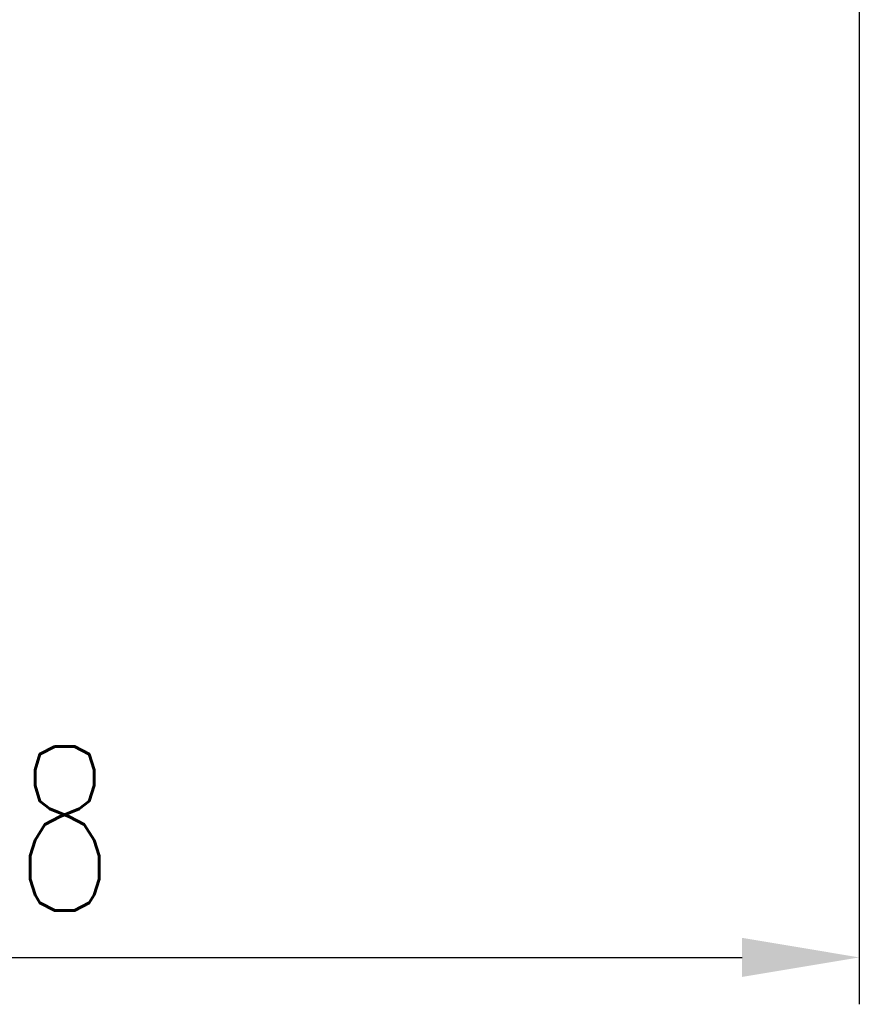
# Model space of a CAD drawing. Extents: x 24.2 to 99.3, y 22.8 to 84.
# Tile 30 of 53: x 83.6 to 92.6, y 37.1 to 47.6. Entities that reach past the tile are written whole.
import ezdxf

# ---------------------------------------------------------------- set-up
doc = ezdxf.new("R2010")
doc.units = 0
doc.header["$MEASUREMENT"] = 0
doc.header["$PDMODE"] = 1
doc.linetypes.add('PH-20', pattern=[23.2, 20, -1, 0.1, -1, 0.1, -1])
doc.layers.get('DEFPOINTS').update_dxf_attribs({"linetype": 'PH-20'})
doc.layers.add('DIM', color=4, linetype='CONTINUOUS')
doc.styles.add('DIM-7', font='SIMPLEX.shx', dxfattribs={"width": 0.7, "bigfont": 'chineset.shx'})
doc.dimstyles.new('CNS', dxfattribs={"dimtxt": 3.5, "dimasz": 2.5, "dimexe": 1, "dimexo": 1.5, "dimgap": 0.09, "dimtad": 0, "dimdsep": 46, "dimtxsty": 'DIM-7', "dimcen": 0.09, "dimclrd": 1, "dimclre": 1, "dimclrt": 4, "dimadec": 0, "dimazin": 0, "dimtfac": 1, "dimtix": 1, "dimtmove": 2, "dimatfit": 3, "dimfxl": 0, "dimtvp": 0.971429, "dimtolj": 1, "dimarcsym": 0})

# ---------------------------------------------------------------- blocks, each defined once
blk = doc.blocks.new('*D3')
at = {"layer": 'DEFPOINTS', "color": 0, "linetype": 'Continuous'}
for p in [(92.574, 50.789), (74.574, 44.289), (92.574, 37.575)]:
    blk.add_point(p, dxfattribs=at)
at = {"layer": 'DIM', "linetype": 'Continuous', "lineweight": -2}
for p, q in [((92.574, 50.039), (92.574, 37.075)), ((74.574, 43.539), (74.574, 37.075)), ((75.824, 37.575), (91.324, 37.575))]:
    blk.add_line(p, q, dxfattribs=at)
at = {"layer": 'DIM', "linetype": 'Continuous'}
for points in [[(75.824, 37.784), (75.824, 37.367), (74.574, 37.575)], [(91.324, 37.784), (91.324, 37.367), (92.574, 37.575)]]:
    blk.add_solid(points, dxfattribs=at)
at = {"layer": 'DIM', "linetype": 'Continuous', "insert": (83.574, 38.95), "char_height": 1.75, "attachment_point": 5, "style": 'DIM-7'}
blk.add_mtext('\\A1;18', dxfattribs=at)

msp = doc.modelspace()

# ---------------------------------------------------------------- dimensions: what is measured, and where the dimension line sits
at = {"layer": 'DIM', "linetype": 'Continuous'}
dim = msp.add_linear_dim(base=(92.574, 37.575), p1=(74.574, 44.289), p2=(92.574, 50.789), angle=180, dimstyle='CNS', override={"dimscale": 0.5, "dimgap": 1, "dimtad": 1, "dimclrd": 256, "dimclre": 256, "dimclrt": 256, "dimtol": 0, "dimlim": 0, "dimtp": -0.006, "dimtm": 0.017, "dimtfac": 0.6, "dimtdec": 3, "dimtmove": 1}, dxfattribs=at)
dim.commit()
dim.dimension.update_dxf_attribs({"geometry": '*D3', "text_midpoint": (83.574, 38.95)})

doc.saveas('drawing.dxf')
